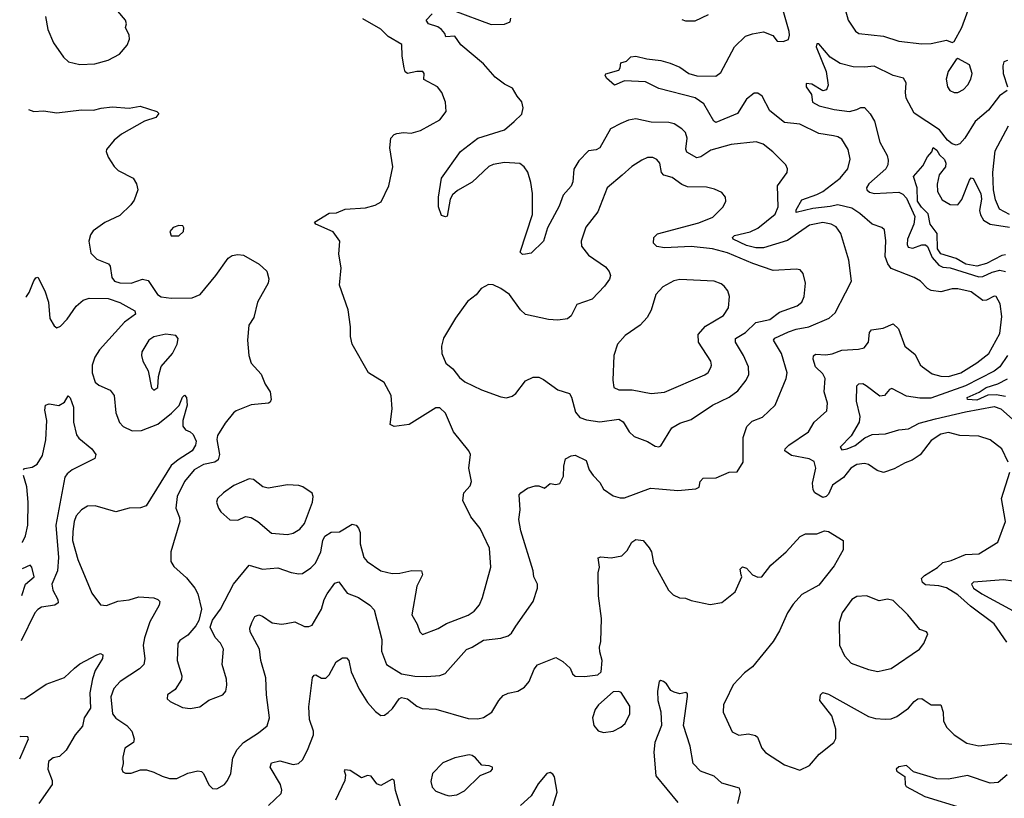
# Model space of a CAD drawing. Extents: x 2057697 to 2160550, y 827490 to 1016834.
# Tile 25 of 256: x 2058000 to 2063168, y 875402 to 879487. Entities that reach past the tile are written whole.
import ezdxf

# ---------------------------------------------------------------- set-up
doc = ezdxf.new("R2010")
doc.units = 0

msp = doc.modelspace()

# ---------------------------------------------------------------- linework, layer by layer
at = {"layer": '0CON20XD'}
for points in [[(2062231.9, 877728.1), (2062265, 877733.8), (2062315, 877752.9), (2062402.2, 877757.8), (2062433.3, 877765), (2062455.5, 877794.5), (2062461.1, 877845), (2062470.4, 877859.6), (2062532, 877868), (2062585, 877891.1), (2062613.8, 877865), (2062646.9, 877775), (2062700.8, 877730.8), (2062726.8, 877676.8), (2062738.8, 877665), (2062789.8, 877629.8), (2062835, 877617.1), (2062875.4, 877615.4), (2062940.5, 877635), (2063025, 877687.1), (2063086.6, 877735), (2063145, 877840.6), (2063155, 877930), (2063147.1, 877997.1), (2063125, 878034), (2063115, 878035.8), (2063075, 878016.2), (2063055, 878014.5), (2062995, 878059.3), (2062925.3, 878075.3), (2062895, 878074.5), (2062835, 878059.5), (2062785, 878065.5), (2062765, 878076.9), (2062729.2, 878115), (2062696, 878135), (2062575, 878182.3), (2062556.6, 878206.6), (2062542.4, 878245), (2062546.7, 878326.7), (2062539.2, 878385), (2062525, 878397.1), (2062475, 878413.3), (2062410.1, 878470.1), (2062367.4, 878497.4), (2062294, 878516), (2062255, 878506.1), (2062162.9, 878497.1), (2062076, 878476), (2062075, 878488.8), (2062105, 878542.2), (2062185, 878569.2), (2062215, 878585.9), (2062307.1, 878655), (2062347.3, 878705), (2062359.1, 878755), (2062348.9, 878805), (2062315, 878859.2), (2062295, 878872.9), (2062271.9, 878878.1), (2062195, 878890.6), (2062095, 878939.5), (2062015, 878948.2), (2061938.3, 879008.3), (2061898, 879085), (2061875, 879102), (2061855, 879102), (2061815, 879069.4), (2061767.5, 878995), (2061655, 878948.1), (2061644.1, 878954.1), (2061591.5, 879045), (2061545, 879077.6), (2061355.4, 879125.4), (2061285, 879161.1), (2061175, 879165.7), (2061123, 879143), (2061079.5, 879179.5), (2061072.5, 879195), (2061076.7, 879203.3), (2061145, 879222.5), (2061152.5, 879235), (2061155, 879260), (2061185, 879270), (2061208.3, 879291.7), (2061235, 879296), (2061291.2, 879281.2), (2061365, 879272.5), (2061415, 879258.6), (2061465, 879237.5), (2061512, 879205), (2061555, 879192.3), (2061655, 879190), (2061680.5, 879209.5), (2061751.8, 879345), (2061810, 879400), (2061846.6, 879413.4), (2061905, 879422.9), (2061954, 879404), (2061976.7, 879375), (2062007.1, 879372.9), (2062035, 879383.3), (2062041.4, 879405), (2062039.4, 879425), (2061934.6, 879794.6)], [(2062334.3, 879535), (2062348.1, 879485), (2062387, 879427), (2062405, 879414.4), (2062535, 879400.4), (2062615, 879373.5), (2062735, 879360.5), (2062785, 879361.1), (2062865, 879380), (2062895, 879367.5), (2062905, 879372.5), (2062945.8, 879445.8), (2063010.9, 879625)], [(2060277.5, 879535), (2060475, 879461.1), (2060545, 879463.3), (2060573.8, 879475), (2060578, 879495)], [(2058032.7, 878031.5), (2058035.8, 878035), (2058050, 878055), (2058075, 878116.7), (2058085, 878133.3), (2058095, 878136.7), (2058131.4, 878065), (2058150.5, 878005), (2058158.6, 877918.6), (2058180.9, 877880.9), (2058195, 877870), (2058215, 877879.2), (2058250, 877915), (2058296, 877984), (2058334, 878015), (2058365, 878026.7), (2058465, 878024.3), (2058525, 878002.5), (2058605, 877960), (2058608.6, 877941.4), (2058550.2, 877899.8), (2058418.2, 877755), (2058395, 877717.1), (2058380.7, 877675), (2058380, 877635), (2058396.9, 877585), (2058415, 877569.5), (2058475, 877542.5), (2058495.9, 877515.9), (2058505.5, 877425), (2058524.5, 877374.5), (2058542.8, 877352.8), (2058590.2, 877330.2), (2058639.1, 877330.9), (2058725, 877364.7), (2058797.2, 877422.8), (2058836.9, 877463.1), (2058855, 877507.5), (2058865, 877516.7), (2058875.7, 877505.7), (2058879.4, 877465), (2058856.5, 877385), (2058856.4, 877355), (2058870, 877335), (2058895, 877324.5), (2058910.4, 877310.4), (2058925.9, 877275), (2058923.2, 877255), (2058905.1, 877224.9), (2058831.3, 877178.7), (2058795, 877147.3), (2058663.6, 876936.4), (2058635, 876925.7), (2058575.6, 876924.4), (2058505, 876904.3), (2058396.6, 876936.6), (2058355.6, 876934.4), (2058323.8, 876916.2), (2058296.4, 876883.6), (2058285.4, 876855), (2058278.2, 876801.8), (2058276.5, 876755), (2058304.8, 876654.8), (2058378.7, 876478.7), (2058425, 876418), (2058455, 876412.9), (2058515, 876436.5), (2058575, 876443.2), (2058625, 876459.6), (2058704, 876454), (2058726, 876446), (2058735.6, 876435), (2058732.5, 876415), (2058682.7, 876327.3), (2058654.5, 876245), (2058648.5, 876205), (2058656.3, 876133.7), (2058652.5, 876105), (2058628.9, 876081.1), (2058528.1, 876015), (2058495, 875978.6), (2058477.7, 875935), (2058487.1, 875845), (2058505, 875822.7), (2058562.9, 875785), (2058588, 875755), (2058601.2, 875715), (2058596.7, 875695), (2058552.5, 875665), (2058542, 875618), (2058543.3, 875585), (2058536.2, 875555), (2058541.7, 875541.7), (2058555, 875534.3), (2058585, 875534.2), (2058635, 875551.2), (2058665, 875551.2), (2058705, 875540), (2058747.7, 875517.7), (2058787, 875507), (2058825, 875506.2), (2058882.5, 875535), (2058935, 875546.2), (2058955, 875542.5), (2058965, 875532.5), (2058992.4, 875472.4), (2059013, 875453), (2059035, 875451.4), (2059074.6, 875475.4), (2059091.4, 875495), (2059107.6, 875532.4), (2059118.9, 875615), (2059141.2, 875658.8), (2059174.2, 875695.8), (2059254.2, 875745), (2059298.3, 875781.7), (2059312, 875825), (2059295.8, 875945), (2059292.1, 876035), (2059265.6, 876125), (2059258.5, 876185), (2059210.5, 876275), (2059208.9, 876295), (2059218.1, 876325), (2059235, 876356), (2059255, 876364), (2059275, 876358), (2059325, 876322.9), (2059375, 876315.6), (2059398.8, 876318.8), (2059445, 876328.1), (2059495, 876304.3), (2059517, 876303), (2059535, 876310), (2059585, 876394.3), (2059598.9, 876445), (2059614.6, 876475), (2059655, 876530.8), (2059675, 876537.5), (2059718.7, 876478.7), (2059778, 876455), (2059838.8, 876415), (2059861.3, 876391.3), (2059901.5, 876235), (2059898.5, 876175), (2059924.8, 876104.8), (2060005, 876054.7), (2060075, 876042.7), (2060135, 876041.1), (2060205, 876046.2), (2060232.7, 876057.3), (2060345, 876183.1), (2060375, 876194.4), (2060435, 876232.7), (2060525, 876243.1), (2060565, 876254.3), (2060582, 876268), (2060604.3, 876305), (2060695.5, 876434.5), (2060718.8, 876505), (2060718.8, 876525), (2060699.2, 876565), (2060695.7, 876595.7), (2060631.4, 876805), (2060620, 876865), (2060626.9, 876915), (2060621.2, 876995), (2060630, 877005), (2060665, 877028.8), (2060705, 877041.2), (2060725, 877041.2), (2060755, 877030), (2060785, 877053.3), (2060815, 877048.8), (2060835, 877054), (2060855, 877092.5), (2060856.2, 877143.8), (2060865, 877182.5), (2060895, 877199.2), (2060915, 877202.9), (2060974, 877175), (2060990, 877125), (2061010, 877095), (2061045, 877059.4), (2061065, 877024), (2061115, 876988.6), (2061152, 876978), (2061175, 876978.6), (2061310.9, 877029.1), (2061355.4, 877025.4), (2061455, 877016.4), (2061550, 877025), (2061567.5, 877035), (2061571.2, 877065), (2061587.5, 877082.5), (2061655.8, 877084.2), (2061725, 877113.3), (2061766.7, 877115), (2061798, 877165), (2061797.1, 877295), (2061816.4, 877353.6), (2061845, 877380.5), (2061898.3, 877401.7), (2061965, 877464), (2062023.1, 877605), (2062028.1, 877635), (2061999.5, 877735), (2061956.9, 877805), (2061964.3, 877815.7), (2062035, 877849), (2062075, 877863), (2062142, 877875), (2062248.9, 877921.1), (2062280.2, 877949.8), (2062335.4, 878054.6), (2062365.7, 878115), (2062351.8, 878225), (2062310.4, 878365), (2062285, 878399.5), (2062259.2, 878415), (2062215, 878422.7), (2062145, 878408.8), (2062030.8, 878329.2), (2061905, 878289.8), (2061865, 878290.2), (2061815, 878301.7), (2061745.6, 878335), (2061741.4, 878345), (2061752, 878355), (2061835, 878374.7), (2061875, 878392.4), (2061965, 878466.1), (2061981.1, 878505), (2061977.3, 878615), (2062028, 878685), (2062030, 878705), (2062020.8, 878725), (2061953.5, 878793.5), (2061903.3, 878833.3), (2061865.5, 878845.5), (2061735, 878832.5), (2061627.5, 878802.5), (2061575, 878766.7), (2061555, 878761.8), (2061502.2, 878792.2), (2061497.3, 878807.3), (2061503.1, 878865), (2061495.6, 878895), (2061476, 878915), (2061435, 878941.1), (2061408, 878948), (2061315, 878950), (2061235, 878966.7), (2061195, 878958.9), (2061155, 878942.7), (2061101.4, 878915), (2061044.6, 878815.4), (2061026.3, 878803.7), (2060985, 878798.6), (2060935, 878747.1), (2060908, 878702), (2060902.9, 878637.1), (2060895, 878614.2), (2060853.3, 878566.7), (2060832.2, 878507.8), (2060770.6, 878395), (2060750, 878325), (2060685, 878262.5), (2060655, 878256.7), (2060640, 878255), (2060627.5, 878267.5), (2060691.2, 878465), (2060691.9, 878575), (2060683.1, 878633.1), (2060666.9, 878686.9), (2060647.8, 878715), (2060625, 878732.7), (2060545, 878738.4), (2060485, 878727.6), (2060463.1, 878716.9), (2060374.5, 878635), (2060298.5, 878591.5), (2060271.8, 878568.2), (2060258.9, 878545), (2060243.6, 878456.4), (2060235, 878453.3), (2060215, 878460), (2060199.2, 878505), (2060199.2, 878555), (2060213.8, 878655), (2060314, 878795), (2060405, 878865.7), (2060545, 878909.2), (2060595, 878952.5), (2060635, 878991.2), (2060643.5, 879025), (2060636, 879056), (2060610.9, 879085), (2060587.7, 879127.7), (2060545, 879149.2), (2060496.7, 879185), (2060434.5, 879254.5), (2060316.2, 879355), (2060285, 879400), (2060237.5, 879397.5), (2060232.5, 879415), (2060214.2, 879435), (2060195, 879448.6), (2060145.8, 879465), (2060133.3, 879485), (2060165, 879517.5)], [(2058045.9, 879015.8), (2058075, 879005.6), (2058125, 879008.6), (2058195, 878998.1), (2058325, 879014), (2058387.7, 879012.3), (2058427.5, 879022.5), (2058485, 879030), (2058575, 879022.2), (2058632.3, 879032.3), (2058720, 879005), (2058730, 878995), (2058715, 878974), (2058655, 878954.2), (2058535, 878885.8), (2058495.8, 878855), (2058456.2, 878805), (2058453.8, 878795), (2058463.8, 878765), (2058495.9, 878715.9), (2058516.7, 878695), (2058596.2, 878655), (2058613.8, 878625), (2058620, 878595), (2058600.3, 878539.7), (2058584.2, 878515), (2058525, 878460), (2058447.9, 878422.1), (2058385, 878380), (2058371.3, 878358.7), (2058363.3, 878325), (2058372.8, 878262.8), (2058405, 878231.4), (2058466.7, 878206.7), (2058474.3, 878194.3), (2058484.5, 878135), (2058498.1, 878115), (2058525, 878106), (2058585, 878104.7), (2058644.7, 878125.3), (2058675, 878119.5), (2058723.8, 878045), (2058743.3, 878033.3), (2058795, 878026.2), (2058905, 878026.9), (2058947.1, 878045), (2059030, 878145), (2059095, 878236.2), (2059115, 878249.2), (2059145.9, 878255.9), (2059175, 878251.2), (2059256.7, 878205), (2059297.3, 878167.3), (2059307.3, 878127.3), (2059304, 878105), (2059248.6, 878005), (2059228.5, 877925), (2059202.5, 877885), (2059196.3, 877806.3), (2059203.6, 877725), (2059215.4, 877685.4), (2059266.9, 877626.9), (2059288.5, 877575), (2059314.4, 877535), (2059320.8, 877495), (2059315, 877480), (2059305.7, 877474.3), (2059215, 877466.9), (2059135.6, 877434.4), (2059122, 877425), (2059079.4, 877370.6), (2059039.2, 877305), (2059035.4, 877285), (2059048.3, 877205), (2059041.7, 877178.3), (2059025, 877166.5), (2058965, 877154.1), (2058915.5, 877125), (2058865, 877064.5), (2058827.3, 876985), (2058818.9, 876925), (2058839.2, 876875), (2058840, 876855), (2058794.3, 876695), (2058794.3, 876645), (2058808.7, 876618.7), (2058875, 876558.6), (2058918.6, 876505), (2058935.7, 876475), (2058954, 876395), (2058940, 876335), (2058925, 876306.7), (2058882.1, 876257.9), (2058840.6, 876229.4), (2058829.4, 876215), (2058827.5, 876125), (2058850.8, 876045), (2058849.2, 876025), (2058817, 875973), (2058776.7, 875945), (2058774, 875925), (2058790.3, 875910.3), (2058855, 875878.6), (2058895, 875874.3), (2058945, 875882.5), (2058993.6, 875916.4), (2059066.2, 875945), (2059082, 875965), (2059088.1, 875995), (2059085, 876027.5), (2059063.4, 876103.4), (2059070, 876185), (2059055, 876216), (2059025.6, 876245.6), (2058999.5, 876300.5), (2059013, 876337), (2059055, 876393.8), (2059123.1, 876525), (2059205.5, 876624.5), (2059275, 876603.8), (2059355, 876611.2), (2059425, 876586.9), (2059465, 876579.4), (2059485, 876581.9), (2059528.7, 876611.3), (2059553.5, 876636.5), (2059580.7, 876695), (2059590.9, 876755), (2059602.6, 876777.4), (2059635, 876797.9), (2059679.4, 876800.6), (2059745, 876840), (2059765.8, 876835), (2059779.1, 876819.1), (2059786.7, 876796.7), (2059788.1, 876738.1), (2059806.7, 876665), (2059824.2, 876645), (2059895, 876595.5), (2059955, 876581.1), (2059996.2, 876583.8), (2060058.1, 876598.1), (2060110, 876595), (2060114.4, 876575), (2060085.5, 876515), (2060058, 876365), (2060086, 876315), (2060100, 876275), (2060115, 876261.2), (2060196.2, 876293.8), (2060240.6, 876319.4), (2060355, 876362.9), (2060385.3, 876384.7), (2060413.1, 876416.9), (2060430, 876455), (2060472.5, 876615), (2060466.4, 876715), (2060433.6, 876785), (2060417.6, 876817.6), (2060368.8, 876878.8), (2060326.5, 876965), (2060330.6, 877005), (2060365, 877042), (2060371.1, 877065), (2060358.1, 877135), (2060365.7, 877205), (2060357.5, 877225), (2060276.9, 877325), (2060235, 877422.5), (2060205, 877450), (2060185, 877450), (2060045, 877363.8), (2059965, 877353.3), (2059943.9, 877363.9), (2059955.8, 877445), (2059950, 877515), (2059912.7, 877582.7), (2059831.2, 877635), (2059745.6, 877785), (2059736.9, 877825), (2059736.7, 877875), (2059724.4, 877965), (2059678.8, 878095), (2059686.7, 878185), (2059676.1, 878256.1), (2059681.2, 878325), (2059645, 878374.2), (2059554.1, 878414.1), (2059547.5, 878425), (2059625, 878471.2), (2059663.3, 878473.3), (2059707.9, 878492.1), (2059815, 878500), (2059865.9, 878514.1), (2059898, 878532), (2059937.5, 878615), (2059959.2, 878715), (2059943.1, 878815), (2059948.8, 878865), (2059965, 878884), (2059980, 878890), (2060015, 878894.5), (2060055, 878890.9), (2060103.8, 878905), (2060205, 878960.8), (2060238.8, 879005), (2060236, 879055), (2060215.6, 879105.6), (2060194, 879135), (2060122.2, 879172.2), (2060124, 879205), (2060115.5, 879215.5), (2060085, 879215.7), (2060035, 879204), (2060023, 879213), (2060018, 879235), (2060007.5, 879295), (2060006.6, 879356.6), (2059935, 879398.5), (2059895, 879437.1), (2059801.9, 879491.9)], [(2058136.4, 879503.6), (2058148, 879435), (2058178, 879365), (2058229.7, 879289.7), (2058255.8, 879265.8), (2058315, 879251.4), (2058395, 879254.4), (2058465, 879274.3), (2058524.3, 879305.7), (2058565, 879353.3), (2058576, 879385), (2058574, 879405), (2058556, 879445), (2058561.2, 879465), (2058556.2, 879485), (2058515, 879531.2)], [(2061475, 879488.6), (2061495, 879481.4), (2061545, 879480.6), (2061615, 879514.2)], [(2063184.2, 879115), (2063143, 879087), (2063085, 879012.9), (2063015, 878953.6), (2062961.1, 878865), (2062935, 878836.2), (2062915, 878828.9), (2062895, 878835.4), (2062870.4, 878855), (2062828.8, 878908.8), (2062695, 878996.9), (2062653.5, 879075), (2062649.5, 879105), (2062653.6, 879155), (2062639.2, 879179.2), (2062585, 879194), (2062485, 879242.7), (2062435, 879236.9), (2062375, 879238.9), (2062307.4, 879257.4), (2062255, 879290.5), (2062195, 879359.4), (2062185, 879360), (2062180, 879345), (2062233.2, 879215), (2062243.9, 879143.9), (2062235, 879118.8), (2062215, 879114), (2062157.9, 879147.9), (2062128.3, 879151.7), (2062127.5, 879135), (2062155.8, 879095), (2062162, 879055), (2062196.2, 879035), (2062275, 879015.7), (2062355, 879005.2), (2062394.6, 879015), (2062415.3, 879025.3), (2062435, 879025.9), (2062465, 878993.8), (2062486.5, 878955), (2062515.7, 878845), (2062553.1, 878775), (2062559.5, 878749.5), (2062557.5, 878725), (2062546.7, 878705), (2062456.4, 878625), (2062445.5, 878605), (2062446.5, 878595), (2062461.2, 878581.2), (2062485, 878574.7), (2062615, 878581.2), (2062635, 878571.8), (2062655, 878550), (2062699.5, 878455), (2062694.2, 878415), (2062660.3, 878335), (2062657.7, 878307.7), (2062663.1, 878293.1), (2062688.7, 878288.7), (2062735, 878305.9), (2062755, 878306.1), (2062765, 878296.2), (2062789.8, 878239.8), (2062825, 878199.5), (2062845, 878188.5), (2062885, 878184.8), (2063035, 878138.4), (2063055, 878139.8), (2063105, 878162.9), (2063145, 878172.4), (2063174.5, 878165)], [(2062905, 879104.2), (2062925, 879104.3), (2062955, 879120), (2062976.9, 879145), (2062993.5, 879175), (2062999.4, 879205), (2062985, 879250), (2062925, 879283.3), (2062915, 879277.5), (2062874.2, 879215), (2062863.1, 879175), (2062870.8, 879135), (2062882, 879115), (2062905, 879104.2)], [(2063185, 879272), (2063166.7, 879265), (2063161.1, 879245), (2063163.2, 879205), (2063184.4, 879135)], [(2063195.3, 878464.7), (2063142.5, 878492.5), (2063121.8, 878541.8), (2063112.4, 878595), (2063108.7, 878685), (2063121.1, 878798.9), (2063190.4, 878929.6)], [(2063175, 878252.5), (2063155, 878249.8), (2063075, 878207.5), (2063025, 878193.7), (2062965.9, 878205), (2062915, 878233.6), (2062835, 878257.9), (2062816.9, 878285), (2062815.4, 878365.4), (2062779.5, 878415), (2062768.7, 878468.7), (2062733.1, 878503.1), (2062712.4, 878535), (2062711.3, 878605), (2062691.9, 878665), (2062740.7, 878719.3), (2062765, 878767.5), (2062787.1, 878792.9), (2062795, 878816.7), (2062815, 878802), (2062828.3, 878778.3), (2062855, 878752.9), (2062862.3, 878735), (2062859.1, 878715), (2062826.7, 878673.3), (2062815.3, 878624.7), (2062818.5, 878585), (2062842, 878542), (2062885, 878517.3), (2062925, 878515.6), (2062946, 878544), (2062985.9, 878644.1), (2062995, 878657.5), (2063005, 878653.3), (2063046, 878575), (2063047.9, 878545), (2063038, 878485), (2063042.7, 878462.7), (2063060, 878435), (2063095, 878413.4), (2063195, 878398.7)], [(2061355, 877246), (2061365, 877251.2), (2061423.8, 877345), (2061465, 877369.6), (2061525, 877388.9), (2061636.1, 877463.9), (2061725, 877507.5), (2061769.3, 877540.7), (2061813.5, 877595), (2061827.1, 877625), (2061826, 877665), (2061800, 877725), (2061757.7, 877795), (2061756.9, 877815), (2061810.5, 877845), (2061865, 877899.1), (2061936.8, 877913.2), (2061988.1, 877951.9), (2062081.2, 877985), (2062105.6, 878005), (2062118.1, 878035), (2062125.6, 878105), (2062112, 878155), (2062096.7, 878175), (2062075, 878178.6), (2061955, 878170.9), (2061847.7, 878207.7), (2061715, 878263), (2061636, 878285), (2061525, 878297.2), (2061385, 878289.6), (2061345, 878297.8), (2061326.9, 878315), (2061328.9, 878345), (2061347.4, 878362.6), (2061565, 878422), (2061638.7, 878451.3), (2061691.9, 878505), (2061706.9, 878535), (2061705.5, 878555.5), (2061685, 878580), (2061647.9, 878597.9), (2061605, 878608.5), (2061505, 878610.5), (2061475, 878623.1), (2061425, 878659.5), (2061380.5, 878670.5), (2061368.9, 878685), (2061359.4, 878735), (2061343.7, 878753.7), (2061323.4, 878763.4), (2061295, 878763.5), (2061265, 878750.5), (2061213.6, 878716.4), (2061161.7, 878671.7), (2061084.4, 878605), (2061035, 878478.8), (2060972.2, 878397.8), (2060947.3, 878325), (2060948.2, 878298.2), (2060985, 878251.4), (2061075, 878190.8), (2061095, 878166.2), (2061101.4, 878145), (2061095.7, 878125), (2061070.3, 878089.7), (2061005, 878020), (2060925, 877992), (2060895, 877933.8), (2060875, 877918), (2060825, 877910.6), (2060775, 877914.3), (2060655, 877941.1), (2060628.6, 877965), (2060571.2, 878045), (2060525, 878077.5), (2060485, 878096.2), (2060461.7, 878098.3), (2060422.7, 878077.3), (2060397, 878043), (2060351.3, 878008.7), (2060288.3, 877921.7), (2060224.6, 877815.4), (2060214.4, 877775), (2060215.5, 877735), (2060237.1, 877685), (2060274.3, 877655), (2060309.1, 877609.1), (2060336.8, 877586.8), (2060425, 877545.6), (2060525, 877509.2), (2060555, 877504), (2060585, 877511.2), (2060605, 877526.2), (2060655, 877592), (2060695, 877610.8), (2060725, 877610.8), (2060749.5, 877599.5), (2060824.5, 877544.5), (2060885.5, 877525.5), (2060897.1, 877507.1), (2060917.9, 877427.9), (2060939.8, 877399.8), (2060975, 877387.5), (2061045, 877376.5), (2061145, 877391.5), (2061167.8, 877377.8), (2061198.6, 877325), (2061225, 877300.8), (2061295, 877274.2), (2061335, 877248.8), (2061355, 877246)], [(2058795, 878352.5), (2058835, 878353.3), (2058860, 878375), (2058862.5, 878395), (2058856.2, 878406.2), (2058835, 878406.7), (2058805, 878396.7), (2058787.5, 878375), (2058795, 878352.5)], [(2061315, 877526.4), (2061385, 877532.1), (2061596.8, 877623.2), (2061614.1, 877635.9), (2061628.6, 877661.4), (2061632.2, 877675), (2061627.5, 877695), (2061563.5, 877795), (2061561.8, 877835), (2061600.1, 877879.9), (2061695, 877935.7), (2061720.6, 877975), (2061726.5, 878035), (2061716.9, 878065), (2061698.3, 878088.3), (2061681.4, 878101.4), (2061645, 878114.5), (2061465, 878123.5), (2061433, 878117), (2061375.8, 878085), (2061340, 878045), (2061315, 877962.5), (2061294, 877925), (2061256.4, 877883.6), (2061179.1, 877830.9), (2061137.5, 877785), (2061119.2, 877725), (2061113.1, 877595), (2061118.1, 877558.1), (2061145, 877544.5), (2061215, 877545.5), (2061315, 877526.4)], [(2058705, 877543.8), (2058725, 877557.5), (2058728.8, 877615), (2058743, 877667), (2058802.5, 877735), (2058827.5, 877785), (2058832.5, 877815), (2058819.5, 877829.5), (2058767, 877837), (2058705, 877823.3), (2058678.6, 877805), (2058641.2, 877745), (2058638.8, 877725), (2058646.2, 877695), (2058673.8, 877645), (2058691.2, 877555), (2058705, 877543.8)], [(2063188.5, 877165), (2063155, 877235.7), (2063095, 877283.1), (2063035, 877302.9), (2062935, 877305.6), (2062875, 877320.6), (2062835, 877312.5), (2062785, 877278.5), (2062725.9, 877204.1), (2062685, 877175.6), (2062647.4, 877162.6), (2062589.4, 877130.6), (2062535, 877112.2), (2062501.7, 877121.7), (2062455, 877154), (2062435, 877159.2), (2062395, 877153.3), (2062363.1, 877135), (2062325, 877085.8), (2062265.8, 877045), (2062245, 876997.5), (2062234, 876986), (2062215, 876980), (2062173.3, 877005), (2062165, 877020), (2062161.1, 877055), (2062178.9, 877135), (2062170, 877170), (2062143.7, 877183.7), (2062050.7, 877200.7), (2062017.1, 877225), (2062018.6, 877235), (2062036.9, 877255), (2062140, 877325), (2062170, 877375), (2062237.5, 877435), (2062241.1, 877475), (2062223.1, 877535), (2062227.8, 877605), (2062215, 877629.6), (2062177.9, 877665), (2062164.5, 877705.5), (2062166.6, 877723.4), (2062177.6, 877732.4), (2062231.9, 877728.1)], [(2063185.5, 877724.5), (2063145, 877665.9), (2063115, 877643), (2062965, 877566.6), (2062781.9, 877501.9), (2062725, 877501.1), (2062655, 877512.2), (2062577.5, 877552.5), (2062565, 877546.2), (2062540, 877515), (2062515, 877511.1), (2062443.3, 877566.7), (2062425, 877575.7), (2062403.3, 877575), (2062392.5, 877565), (2062390.4, 877485), (2062410.4, 877405), (2062406.1, 877375), (2062365, 877304.4), (2062307.1, 877245), (2062315, 877230), (2062344.2, 877235), (2062385, 877252.9), (2062436.1, 877293.9), (2062475, 877311.3), (2062545, 877314.7), (2062615, 877335.2), (2062665, 877341), (2062720.6, 877369.4), (2062806.9, 877393.1), (2062965, 877430.2), (2063115, 877457.2), (2063150, 877445), (2063210.9, 877390.9)], [(2063175, 877510.3), (2063125, 877519.5), (2063082.5, 877517.5), (2063025, 877490.2), (2062975.3, 877494.7), (2062974.2, 877505), (2063036.6, 877533.4), (2063072.6, 877557.4), (2063135, 877576.7), (2063185, 877602.6)], [(2058020.5, 877125.8), (2058025, 877132.2), (2058065, 877140), (2058091.5, 877155), (2058119, 877201), (2058137.3, 877282.8), (2058142.4, 877385), (2058132.2, 877437.8), (2058135.7, 877464.3), (2058155, 877470.8), (2058205, 877463.3), (2058235, 877480), (2058255, 877513.3), (2058265, 877502.5), (2058282.9, 877455), (2058281.9, 877375), (2058299.1, 877309.1), (2058311.3, 877291.3), (2058379.5, 877235), (2058400, 877205), (2058394.3, 877185.7), (2058274.8, 877125.2), (2058248.8, 877105), (2058237.8, 877087.8), (2058189.7, 876835), (2058204.4, 876665.6), (2058198.1, 876595), (2058169.3, 876525), (2058174, 876495), (2058201.1, 876445), (2058202.5, 876427.5), (2058183.9, 876416.1), (2058115, 876404.6), (2058095, 876393.5), (2058078.8, 876375), (2058008.4, 876228.1)], [(2063180.8, 876220.8), (2063115, 876316.7), (2062991, 876411), (2062925, 876469.2), (2062865, 876506.2), (2062825, 876516.2), (2062755, 876522.7), (2062739.4, 876535), (2062734.4, 876555), (2062749.3, 876570.7), (2062817, 876613), (2062845, 876639.6), (2062889.5, 876650.5), (2062965, 876682), (2063035, 876685.5), (2063134.5, 876745.5), (2063174.5, 876855), (2063153.8, 876975), (2063197.3, 877112.7)], [(2058015.4, 876745), (2058015.4, 876746.7), (2058031.1, 876778.9), (2058043.5, 876835), (2058044.3, 876955), (2058037.1, 877037.1), (2058020.1, 877094.9)], [(2059405, 876785.6), (2059435, 876792.5), (2059470, 876815), (2059495, 876844), (2059537.1, 876955), (2059541.2, 876985), (2059535, 877002.5), (2059485.9, 877035.9), (2059465, 877043.8), (2059405, 877047.5), (2059305, 877030), (2059276.1, 877036.1), (2059227.5, 877075), (2059205, 877078.8), (2059125, 877042.5), (2059070, 877005), (2059038.8, 876975), (2059033.8, 876955), (2059043.3, 876925), (2059056.7, 876905), (2059103, 876863), (2059145, 876862), (2059185, 876880), (2059215, 876876.2), (2059250, 876855), (2059322.4, 876792.4), (2059405, 876785.6)], [(2059306, 875365), (2059371.9, 875428.1), (2059375.6, 875445), (2059368.5, 875475), (2059315.5, 875565), (2059321.9, 875588.1), (2059365, 875599.3), (2059435, 875580.5), (2059464.4, 875585.6), (2059485, 875603.8), (2059511.5, 875655), (2059542.5, 875735), (2059541.8, 875755), (2059521.8, 875815), (2059518.5, 875881.5), (2059536.7, 876036.7), (2059545, 876048.8), (2059555, 876049.2), (2059585, 876033.3), (2059606.9, 876033.1), (2059625, 876049.2), (2059661.3, 876118.7), (2059695, 876140), (2059715, 876138.8), (2059727.5, 876125), (2059740.6, 876065), (2059781.4, 875975), (2059825.8, 875905), (2059867.4, 875857.4), (2059895, 875837.5), (2059915, 875838), (2059935, 875852), (2059956.6, 875873.4), (2059991.4, 875925), (2060005, 875931.9), (2060035, 875923.5), (2060085, 875885.6), (2060112.8, 875872.8), (2060185, 875869.4), (2060355, 875820.8), (2060405, 875818.6), (2060435, 875825.7), (2060478, 875855), (2060515, 875916.2), (2060537.9, 875942.1), (2060565, 875954.2), (2060615.5, 875964.5), (2060650, 875985), (2060674.6, 876015.4), (2060701.1, 876078.9), (2060718.3, 876101.7), (2060815, 876141.2), (2060850.5, 876120.5), (2060890, 876085), (2060901.2, 876055), (2060915, 876043.8), (2060965, 876041.2), (2061035, 876050), (2061052.5, 876065), (2061058, 876125), (2061045, 876170), (2061044.2, 876195), (2061050.8, 876225), (2061054, 876345), (2061038.9, 876465), (2061036.9, 876585), (2061043.3, 876615), (2061036.7, 876663.3), (2061051.4, 876668.6), (2061105.5, 876664.5), (2061160, 876675), (2061188, 876702), (2061213.8, 876746.2), (2061235, 876760.8), (2061272.5, 876755), (2061305, 876716.7), (2061315.7, 876695), (2061326.7, 876636.7), (2061405, 876493.8), (2061430.3, 876470.3), (2061464.3, 876454.3), (2061495, 876452.5), (2061525, 876439.2), (2061625, 876418.6), (2061685, 876430), (2061756, 876485), (2061790, 876565), (2061788, 876575), (2061781.2, 876605), (2061795, 876615.8), (2061815, 876609.2), (2061846.2, 876575), (2061875, 876562.9), (2061895.7, 876564.3), (2061943.3, 876625), (2062024, 876696), (2062096.7, 876775), (2062125, 876790), (2062185, 876790), (2062225, 876806.2), (2062245, 876801.2), (2062322.5, 876755), (2062322.5, 876705), (2062275, 876622), (2062195, 876520.6), (2062105, 876470.6), (2062059.8, 876420.2), (2062030.6, 876375), (2061989.1, 876280.9), (2061955.4, 876224.6), (2061847.2, 876092.8), (2061805, 876060.8), (2061745, 875997.5), (2061705, 875913.8), (2061694.1, 875894.1), (2061692.9, 875855), (2061740.3, 875750.3), (2061775, 875734.2), (2061825, 875740.4), (2061862, 875732), (2061872.5, 875722.5), (2061895.8, 875665), (2061915, 875642.9), (2062015, 875577.5), (2062095, 875550), (2062145, 875573.8), (2062196.4, 875633.6), (2062273.8, 875695), (2062284.2, 875715.8), (2062284.3, 875765), (2062263.1, 875835), (2062200, 875915), (2062203.8, 875945), (2062215, 875956.7), (2062245, 875948.6), (2062455, 875832.2), (2062491.7, 875821.7), (2062543.2, 875816.8), (2062575, 875820), (2062605, 875831.4), (2062665, 875875.7), (2062695, 875910.6), (2062715, 875924.4), (2062735, 875925.8), (2062747.8, 875917.8), (2062785, 875892), (2062835, 875892.5), (2062847.5, 875855), (2062848.9, 875808.9), (2062865.4, 875775.4), (2062904.6, 875734.6), (2062971.1, 875691.1), (2063035, 875677.8), (2063155, 875692.1), (2063265, 875681.4)], [(2058011.6, 876465.9), (2058031.4, 876525), (2058075.8, 876565), (2058063.8, 876615), (2058055, 876625.7), (2058013.5, 876606.7)], [(2063215, 876541.6), (2063165, 876548.7), (2063006.7, 876536.7), (2062995.7, 876525), (2063007.5, 876505), (2063050, 876475), (2063215, 876386.3)], [(2062505, 876068), (2062535, 876074), (2062575, 876084), (2062723.3, 876185), (2062745.7, 876214.3), (2062767.5, 876265), (2062760, 876275), (2062725, 876287.5), (2062662, 876365), (2062585, 876440), (2062555, 876447.5), (2062511.7, 876438.3), (2062445, 876464), (2062395, 876460.8), (2062368.8, 876445), (2062316.7, 876375), (2062301.2, 876325), (2062303.8, 876205), (2062330.3, 876150.3), (2062365, 876112), (2062455, 876077.5), (2062505, 876068)], [(2058004.4, 875925.7), (2058025, 875924.4), (2058139.4, 876000.6), (2058235, 876035.6), (2058287.8, 876085), (2058315, 876107.9), (2058405, 876155.6), (2058425, 876162), (2058435.8, 876155.8), (2058435.5, 876135), (2058396.8, 876073.2), (2058381.6, 876028.4), (2058368, 875955), (2058371.6, 875875), (2058338.5, 875825), (2058329.3, 875780.7), (2058291.4, 875735), (2058244.2, 875655), (2058208.9, 875621.1), (2058175, 875613.8), (2058152, 875595), (2058148, 875555), (2058171.4, 875495), (2058170.6, 875475), (2058100.9, 875375)], [(2061770, 875375), (2061784.2, 875435), (2061778.8, 875455), (2061685, 875481.1), (2061645, 875518.1), (2061574.2, 875544.2), (2061535.6, 875585), (2061519.1, 875675), (2061483.8, 875785), (2061505.9, 875935.9), (2061505, 875950), (2061497, 875957), (2061465, 875951.2), (2061435, 875958.8), (2061418.3, 875968.3), (2061395, 876003.3), (2061380, 876015), (2061365, 876020), (2061357.5, 876015), (2061348.5, 875965), (2061350, 875915), (2061366, 875856), (2061368.2, 875785), (2061334.5, 875695), (2061329.1, 875645), (2061339.4, 875519.4), (2061455, 875380)], [(2061065, 875746.7), (2061115, 875754.3), (2061156, 875775), (2061178.6, 875795), (2061202.9, 875845), (2061202.5, 875885), (2061157.3, 875957.3), (2061145, 875963.3), (2061115, 875960), (2061037.8, 875892.2), (2061021.2, 875868.8), (2061007.3, 875825), (2061013.3, 875785), (2061036.4, 875756.4), (2061065, 875746.7)], [(2058000.1, 875609.9), (2058046.2, 875715), (2058042.5, 875725), (2058005, 875727.3), (2058001.7, 875725.5)], [(2060255, 875416), (2060295, 875420), (2060335, 875442), (2060417.5, 875522.5), (2060472.5, 875545), (2060482.5, 875555), (2060482.5, 875565), (2060465, 875573.3), (2060426.4, 875576.4), (2060393.3, 875615), (2060375, 875627.5), (2060359.7, 875629.7), (2060285, 875614.3), (2060220.9, 875589.1), (2060167.2, 875532.8), (2060158.9, 875491.1), (2060165, 875460), (2060185, 875440), (2060235, 875420), (2060255, 875416)], [(2060009.6, 875325), (2059973.1, 875443.1), (2059965, 875497.5), (2059955, 875502.5), (2059895, 875468.8), (2059875, 875478.8), (2059845, 875518.6), (2059825, 875522.5), (2059795, 875510), (2059735, 875547.5), (2059707.5, 875552.5), (2059703.3, 875546.7), (2059710, 875525), (2059706.2, 875495), (2059658.3, 875391.7)], [(2063183.1, 875525), (2063136.7, 875485), (2063095, 875481.9), (2062975, 875521.3), (2062875, 875502), (2062815, 875504.3), (2062691.9, 875541.9), (2062654.4, 875574.4), (2062615, 875567.8), (2062600.8, 875555), (2062604.3, 875545), (2062646.2, 875516.2), (2062647.5, 875475), (2062654.1, 875464.1), (2062751.5, 875411.5), (2062945, 875352.1)], [(2060784, 875316), (2060822, 875435), (2060807.5, 875515), (2060799.3, 875529.3), (2060785, 875537.5), (2060767, 875533), (2060721.2, 875478.8), (2060684, 875415), (2060628.8, 875365)]]:
    msp.add_lwpolyline(points, dxfattribs=at)

doc.saveas('drawing.dxf')
